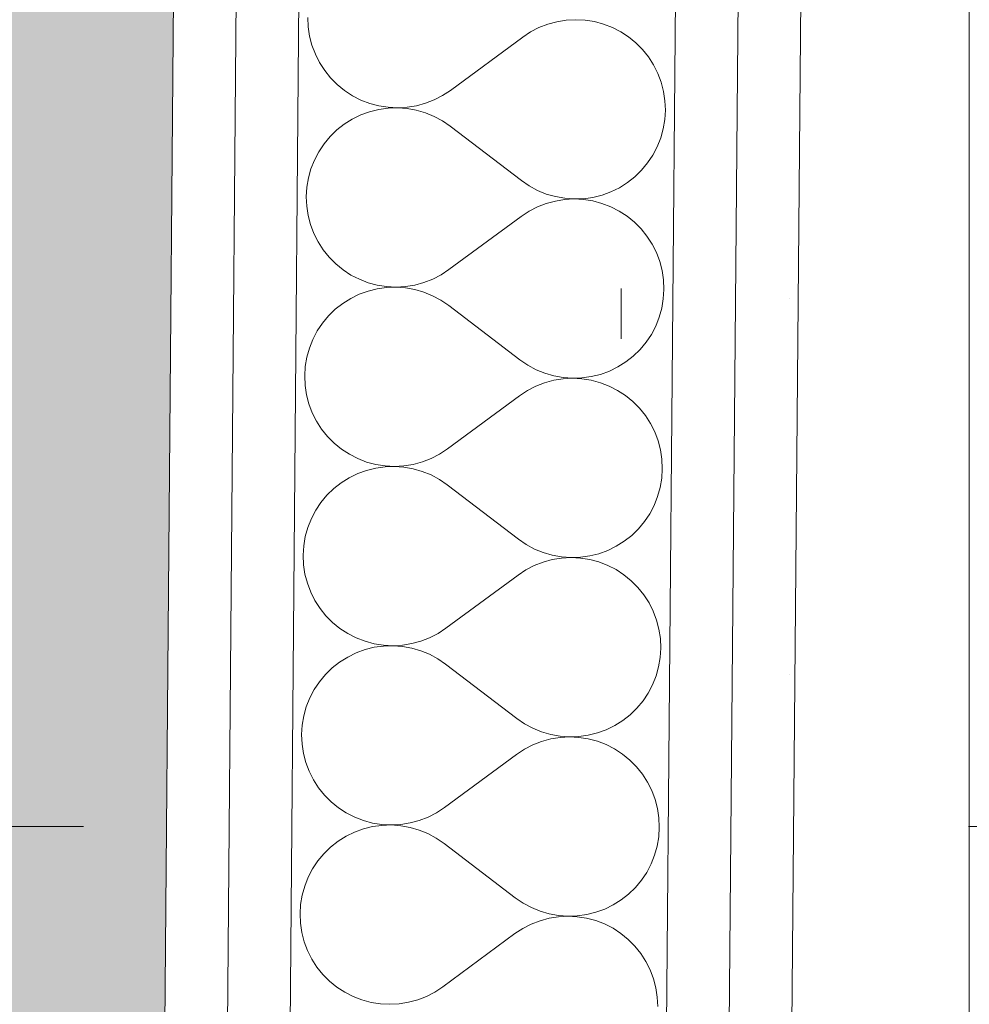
# Paper-space layout 'SA-902 Ruumi 103 siseviimistlused' of a CAD drawing. Header units: millimetres. Extents: x 15 to 415, y 5 to 292.
# Tile 65 of 108: x 137.17 to 139.06, y 161.37 to 163.33. Entities that reach past the tile are written whole.
import ezdxf
from ezdxf.xclip import XClip

# ---------------------------------------------------------------- set-up
doc = ezdxf.new("R2010")
doc.units = ezdxf.units.MM
doc.header["$MEASUREMENT"] = 0
doc.header["$XCLIPFRAME"] = 2
doc.linetypes.add('Dot & Dashed', pattern=[6.702778, 3.527778, -1.763889, 0, -1.411111])
doc.linetypes.add('Wipeout_Contour', pattern=[1000, 0, -1000])
for name, color, linetype in [('AR - Mööbel', 7, 'Continuous'), ('AR - Seinad SS 2', 7, 'Continuous'), ('AR - Seinad SS.ol', 7, 'Continuous'), ('AR - Teljed', 7, 'Continuous'), ('SA - põrandaviimistlus', 7, 'Continuous')]:
    doc.layers.add(name, color=color, linetype=linetype)
pattern_1 = [(0, (61.449, 53.2755), (0, 6), []), (90, (61.449, 53.2755), (-6, 0), [])]
pattern_2 = [(0, (61.4492, 53.2755), (0, 0.75), [0, -0.75])]

# ---------------------------------------------------------------- blocks, each defined once
blk = doc.blocks.new('*X12')
at = {"layer": 'AR - Seinad SS 2', "color": 5, "linetype": 'Continuous', "lineweight": 5}
for p, q in [((137.7398, 163.3352), (137.7406, 163.3164)), ((138.2361, 163.3266), (138.218, 163.3216)), ((138.2547, 163.3296), (138.2361, 163.3266)), ((138.2735, 163.3306), (138.2547, 163.3296)), ((138.2923, 163.3296), (138.2735, 163.3306)), ((138.3109, 163.3267), (138.2923, 163.3296)), ((138.3291, 163.3219), (138.3109, 163.3267)), ((137.7406, 163.3164), (137.7434, 163.2978)), ((138.1837, 163.3061), (138.168, 163.2958)), ((138.2004, 163.3148), (138.1837, 163.3061)), ((138.218, 163.3216), (138.2004, 163.3148)), ((138.3467, 163.3151), (138.3291, 163.3219)), ((138.3634, 163.3065), (138.3467, 163.3151)), ((138.3792, 163.2963), (138.3634, 163.3065)), ((137.7434, 163.2978), (137.7481, 163.2796)), ((138.168, 163.2958), (138.0242, 163.1899)), ((138.3938, 163.2844), (138.3792, 163.2963)), ((137.7481, 163.2796), (137.7548, 163.262)), ((138.407, 163.271), (138.3938, 163.2844)), ((138.4188, 163.2564), (138.407, 163.271)), ((137.7548, 163.262), (137.7632, 163.2452)), ((138.429, 163.2405), (138.4188, 163.2564)), ((137.7632, 163.2452), (137.7734, 163.2293)), ((137.7734, 163.2293), (137.7852, 163.2147)), ((138.4375, 163.2237), (138.429, 163.2405)), ((137.7852, 163.2147), (137.7985, 163.2013)), ((138.4441, 163.2061), (138.4375, 163.2237)), ((137.7985, 163.2013), (137.8131, 163.1894)), ((137.8131, 163.1894), (137.8288, 163.1792)), ((138.0085, 163.1795), (138.0242, 163.1899)), ((138.4488, 163.1879), (138.4441, 163.2061)), ((137.8288, 163.1792), (137.8456, 163.1706)), ((137.8456, 163.1706), (137.8632, 163.1638)), ((137.9742, 163.1641), (137.9918, 163.1709)), ((137.9918, 163.1709), (138.0085, 163.1795)), ((138.4516, 163.1693), (138.4488, 163.1879)), ((138.4525, 163.1505), (138.4516, 163.1693)), ((137.8813, 163.1519), (137.863, 163.1473)), ((137.8632, 163.1638), (137.8813, 163.159)), ((137.8813, 163.159), (137.8999, 163.1561)), ((137.8999, 163.1545), (137.8813, 163.1519)), ((137.8999, 163.1561), (137.9187, 163.1551)), ((137.9187, 163.1551), (137.8999, 163.1545)), ((137.9187, 163.1551), (137.9375, 163.1561)), ((137.9375, 163.1537), (137.9187, 163.1551)), ((137.9375, 163.1561), (137.9561, 163.1591)), ((137.956, 163.1504), (137.9375, 163.1537)), ((137.9741, 163.1451), (137.956, 163.1504)), ((137.9561, 163.1591), (137.9742, 163.1641)), ((138.4513, 163.1317), (138.4525, 163.1505)), ((137.8284, 163.1326), (137.8125, 163.1226)), ((137.8453, 163.1409), (137.8284, 163.1326)), ((137.863, 163.1473), (137.8453, 163.1409)), ((137.9915, 163.138), (137.9741, 163.1451)), ((138.0081, 163.1291), (137.9915, 163.138)), ((138.4482, 163.1131), (138.4513, 163.1317)), ((137.7977, 163.111), (137.7842, 163.0978)), ((137.8125, 163.1226), (137.7977, 163.111)), ((138.0236, 163.1185), (138.0081, 163.1291)), ((138.1655, 163.0101), (138.0236, 163.1185)), ((138.4431, 163.095), (138.4482, 163.1131)), ((137.7842, 163.0978), (137.7721, 163.0834)), ((138.4362, 163.0775), (138.4431, 163.095)), ((137.7721, 163.0834), (137.7617, 163.0677)), ((138.4275, 163.0609), (138.4362, 163.0775)), ((137.7617, 163.0677), (137.753, 163.0511)), ((138.417, 163.0452), (138.4275, 163.0609)), ((137.746, 163.0336), (137.741, 163.0154)), ((137.753, 163.0511), (137.746, 163.0336)), ((138.405, 163.0307), (138.417, 163.0452)), ((137.741, 163.0154), (137.7378, 162.9969)), ((138.3767, 163.006), (138.3915, 163.0176)), ((138.3915, 163.0176), (138.405, 163.0307)), ((137.7378, 162.9969), (137.7367, 162.9781)), ((138.1655, 163.0101), (138.1811, 162.9995)), ((138.1811, 162.9995), (138.1977, 162.9906)), ((138.3438, 162.9877), (138.3607, 162.996)), ((138.3607, 162.996), (138.3767, 163.006)), ((137.7367, 162.9781), (137.7375, 162.9593)), ((138.1977, 162.9906), (138.2151, 162.9834)), ((138.2151, 162.9834), (138.2331, 162.9782)), ((138.2331, 162.9782), (138.2517, 162.9748)), ((138.2704, 162.9735), (138.2516, 162.9724)), ((138.2517, 162.9748), (138.2704, 162.9735)), ((138.2704, 162.9735), (138.2892, 162.9741)), ((138.2892, 162.9725), (138.2704, 162.9735)), ((138.2892, 162.9741), (138.3079, 162.9767)), ((138.3079, 162.9767), (138.3261, 162.9813)), ((138.3261, 162.9813), (138.3438, 162.9877)), ((137.7375, 162.9593), (137.7403, 162.9407)), ((138.1974, 162.9577), (138.1806, 162.949)), ((138.2149, 162.9645), (138.1974, 162.9577)), ((138.2331, 162.9694), (138.2149, 162.9645)), ((138.2516, 162.9724), (138.2331, 162.9694)), ((138.3078, 162.9696), (138.2892, 162.9725)), ((138.326, 162.9647), (138.3078, 162.9696)), ((138.3436, 162.958), (138.326, 162.9647)), ((138.3603, 162.9494), (138.3436, 162.958)), ((137.7403, 162.9407), (137.7451, 162.9225)), ((138.1649, 162.9387), (138.0211, 162.8328)), ((138.1806, 162.949), (138.1649, 162.9387)), ((138.3761, 162.9391), (138.3603, 162.9494)), ((138.3907, 162.9273), (138.3761, 162.9391)), ((137.7451, 162.9225), (137.7517, 162.9049)), ((138.404, 162.9139), (138.3907, 162.9273)), ((138.4157, 162.8992), (138.404, 162.9139)), ((137.7517, 162.9049), (137.7601, 162.888)), ((138.4259, 162.8834), (138.4157, 162.8992)), ((137.7601, 162.888), (137.7703, 162.8722)), ((138.4344, 162.8666), (138.4259, 162.8834)), ((137.7703, 162.8722), (137.7821, 162.8575)), ((137.7821, 162.8575), (137.7954, 162.8442)), ((138.441, 162.849), (138.4344, 162.8666)), ((137.7954, 162.8442), (137.81, 162.8323)), ((138.4458, 162.8308), (138.441, 162.849)), ((137.81, 162.8323), (137.8257, 162.822)), ((137.8257, 162.822), (137.8425, 162.8135)), ((137.9887, 162.8138), (138.0054, 162.8224)), ((138.0054, 162.8224), (138.0211, 162.8328)), ((138.4486, 162.8122), (138.4458, 162.8308)), ((137.8425, 162.8135), (137.8601, 162.8067)), ((137.8601, 162.8067), (137.8782, 162.8018)), ((137.8782, 162.8018), (137.8968, 162.7989)), ((137.8968, 162.7973), (137.8782, 162.7947)), ((137.8968, 162.7989), (137.9156, 162.798)), ((137.9156, 162.798), (137.8968, 162.7973)), ((137.9156, 162.798), (137.9344, 162.799)), ((137.9344, 162.7966), (137.9156, 162.798)), ((137.9344, 162.799), (137.953, 162.802)), ((137.9529, 162.7933), (137.9344, 162.7966)), ((137.953, 162.802), (137.9712, 162.807)), ((137.9712, 162.807), (137.9887, 162.8138)), ((138.4494, 162.7934), (138.4486, 162.8122)), ((137.8422, 162.7837), (137.8253, 162.7755)), ((137.8599, 162.7902), (137.8422, 162.7837)), ((137.8782, 162.7947), (137.8599, 162.7902)), ((137.971, 162.788), (137.9529, 162.7933)), ((137.9884, 162.7809), (137.971, 162.788)), ((138.005, 162.772), (137.9884, 162.7809)), ((138.4482, 162.7746), (138.4494, 162.7934)), ((137.8094, 162.7655), (137.7946, 162.7538)), ((137.8253, 162.7755), (137.8094, 162.7655)), ((138.0205, 162.7613), (138.005, 162.772)), ((138.1625, 162.653), (138.0205, 162.7613)), ((138.4451, 162.756), (138.4482, 162.7746)), ((137.7811, 162.7407), (137.7691, 162.7262)), ((137.7946, 162.7538), (137.7811, 162.7407)), ((138.4331, 162.7204), (138.4401, 162.7379)), ((138.4401, 162.7379), (138.4451, 162.756)), ((137.7691, 162.7262), (137.7586, 162.7106)), ((138.4244, 162.7037), (138.4331, 162.7204)), ((137.7586, 162.7106), (137.7499, 162.6939)), ((138.4139, 162.6881), (138.4244, 162.7037)), ((137.7499, 162.6939), (137.7429, 162.6764)), ((138.4019, 162.6736), (138.4139, 162.6881)), ((137.7429, 162.6764), (137.7379, 162.6583)), ((138.3736, 162.6489), (138.3884, 162.6605)), ((138.3884, 162.6605), (138.4019, 162.6736)), ((137.7347, 162.6397), (137.7336, 162.621)), ((137.7379, 162.6583), (137.7347, 162.6397)), ((138.1625, 162.653), (138.178, 162.6424)), ((138.178, 162.6424), (138.1946, 162.6334)), ((138.3577, 162.6389), (138.3736, 162.6489)), ((137.7336, 162.621), (137.7344, 162.6022)), ((138.1946, 162.6334), (138.212, 162.6263)), ((138.212, 162.6263), (138.2301, 162.621)), ((138.2301, 162.621), (138.2486, 162.6177)), ((138.3048, 162.6196), (138.3231, 162.6241)), ((138.3231, 162.6241), (138.3407, 162.6306)), ((138.3407, 162.6306), (138.3577, 162.6389)), ((137.7344, 162.6022), (137.7372, 162.5835)), ((138.1943, 162.6005), (138.1776, 162.5919)), ((138.2118, 162.6074), (138.1943, 162.6005)), ((138.23, 162.6123), (138.2118, 162.6074)), ((138.2486, 162.6153), (138.23, 162.6123)), ((138.2486, 162.6177), (138.2674, 162.6164)), ((138.2674, 162.6163), (138.2486, 162.6153)), ((138.2674, 162.6164), (138.2862, 162.617)), ((138.2861, 162.6154), (138.2674, 162.6163)), ((138.3047, 162.6125), (138.2861, 162.6154)), ((138.2862, 162.617), (138.3048, 162.6196)), ((138.3229, 162.6076), (138.3047, 162.6125)), ((138.3405, 162.6008), (138.3229, 162.6076)), ((138.3572, 162.5923), (138.3405, 162.6008)), ((137.7372, 162.5835), (137.742, 162.5653)), ((138.1618, 162.5815), (138.0181, 162.4756)), ((138.1776, 162.5919), (138.1618, 162.5815)), ((138.373, 162.582), (138.3572, 162.5923)), ((138.3876, 162.5701), (138.373, 162.582)), ((137.742, 162.5653), (137.7486, 162.5477)), ((138.4009, 162.5568), (138.3876, 162.5701)), ((137.7486, 162.5477), (137.7571, 162.5309)), ((138.4127, 162.5421), (138.4009, 162.5568)), ((138.4228, 162.5263), (138.4127, 162.5421)), ((137.7571, 162.5309), (137.7672, 162.5151)), ((138.4313, 162.5095), (138.4228, 162.5263)), ((137.7672, 162.5151), (137.779, 162.5004)), ((138.4379, 162.4918), (138.4313, 162.5095)), ((137.779, 162.5004), (137.7923, 162.4871)), ((137.7923, 162.4871), (137.8069, 162.4752)), ((138.4427, 162.4736), (138.4379, 162.4918)), ((137.8069, 162.4752), (137.8227, 162.4649)), ((137.8227, 162.4649), (137.8394, 162.4563)), ((137.9856, 162.4567), (138.0023, 162.4653)), ((138.0023, 162.4653), (138.0181, 162.4756)), ((138.4455, 162.455), (138.4427, 162.4736)), ((137.8394, 162.4563), (137.857, 162.4496)), ((137.857, 162.4496), (137.8752, 162.4447)), ((137.8752, 162.4447), (137.8938, 162.4418)), ((137.9313, 162.4419), (137.9499, 162.4449)), ((137.9499, 162.4449), (137.9681, 162.4498)), ((137.9681, 162.4498), (137.9856, 162.4567)), ((138.4463, 162.4362), (138.4455, 162.455)), ((137.8392, 162.4266), (137.8223, 162.4183)), ((137.8568, 162.433), (137.8392, 162.4266)), ((137.8751, 162.4376), (137.8568, 162.433)), ((137.8937, 162.4402), (137.8751, 162.4376)), ((137.9126, 162.4408), (137.8937, 162.4402)), ((137.8938, 162.4418), (137.9126, 162.4408)), ((137.9126, 162.4408), (137.9313, 162.4419)), ((137.9313, 162.4395), (137.9126, 162.4408)), ((137.9498, 162.4361), (137.9313, 162.4395)), ((137.9679, 162.4309), (137.9498, 162.4361)), ((137.9853, 162.4238), (137.9679, 162.4309)), ((138.0019, 162.4148), (137.9853, 162.4238)), ((138.4452, 162.4174), (138.4463, 162.4362)), ((137.8063, 162.4083), (137.7915, 162.3967)), ((137.8223, 162.4183), (137.8063, 162.4083)), ((138.0174, 162.4042), (138.0019, 162.4148)), ((138.1594, 162.2958), (138.0174, 162.4042)), ((138.442, 162.3989), (138.4452, 162.4174)), ((137.7915, 162.3967), (137.778, 162.3836)), ((138.437, 162.3808), (138.442, 162.3989)), ((137.766, 162.3691), (137.7555, 162.3535)), ((137.778, 162.3836), (137.766, 162.3691)), ((138.43, 162.3633), (138.437, 162.3808)), ((137.7555, 162.3535), (137.7468, 162.3368)), ((138.4108, 162.3309), (138.4213, 162.3466)), ((138.4213, 162.3466), (138.43, 162.3633)), ((137.7468, 162.3368), (137.7398, 162.3193)), ((138.3988, 162.3165), (138.4108, 162.3309)), ((137.7398, 162.3193), (137.7348, 162.3012)), ((138.3853, 162.3034), (138.3988, 162.3165)), ((137.7348, 162.3012), (137.7317, 162.2826)), ((138.1594, 162.2958), (138.1749, 162.2852)), ((138.3546, 162.2817), (138.3705, 162.2917)), ((138.3705, 162.2917), (138.3853, 162.3034)), ((137.7317, 162.2826), (137.7305, 162.2638)), ((138.1749, 162.2852), (138.1915, 162.2763)), ((138.1915, 162.2763), (138.2089, 162.2692)), ((138.2089, 162.2692), (138.227, 162.2639)), ((138.3017, 162.2625), (138.32, 162.267)), ((138.32, 162.267), (138.3377, 162.2735)), ((138.3377, 162.2735), (138.3546, 162.2817)), ((137.7305, 162.2638), (137.7313, 162.245)), ((138.2087, 162.2502), (138.1912, 162.2434)), ((138.2269, 162.2552), (138.2087, 162.2502)), ((138.2455, 162.2582), (138.2269, 162.2552)), ((138.227, 162.2639), (138.2455, 162.2606)), ((138.2455, 162.2606), (138.2643, 162.2592)), ((138.2643, 162.2592), (138.2455, 162.2582)), ((138.2643, 162.2592), (138.2831, 162.2599)), ((138.2831, 162.2583), (138.2643, 162.2592)), ((138.2831, 162.2599), (138.3017, 162.2625)), ((138.3017, 162.2553), (138.2831, 162.2583)), ((138.3198, 162.2505), (138.3017, 162.2553)), ((138.3374, 162.2437), (138.3198, 162.2505)), ((137.7313, 162.245), (137.7341, 162.2264)), ((138.1745, 162.2348), (138.1588, 162.2244)), ((138.1912, 162.2434), (138.1745, 162.2348)), ((138.3542, 162.2352), (138.3374, 162.2437)), ((138.3699, 162.2249), (138.3542, 162.2352)), ((137.7341, 162.2264), (137.7389, 162.2082)), ((137.7389, 162.2082), (137.7455, 162.1906)), ((138.1588, 162.2244), (138.015, 162.1185)), ((138.3845, 162.213), (138.3699, 162.2249)), ((138.3978, 162.1996), (138.3845, 162.213)), ((137.7455, 162.1906), (137.754, 162.1738)), ((138.4096, 162.185), (138.3978, 162.1996)), ((137.754, 162.1738), (137.7642, 162.1579)), ((138.4198, 162.1691), (138.4096, 162.185)), ((138.4282, 162.1523), (138.4198, 162.1691)), ((137.7642, 162.1579), (137.7759, 162.1433)), ((138.4348, 162.1347), (138.4282, 162.1523)), ((137.7759, 162.1433), (137.7892, 162.1299)), ((137.7892, 162.1299), (137.8038, 162.118)), ((138.4396, 162.1165), (138.4348, 162.1347)), ((137.8038, 162.118), (137.8196, 162.1078)), ((137.9993, 162.1082), (138.015, 162.1185)), ((138.4424, 162.0979), (138.4396, 162.1165)), ((137.8196, 162.1078), (137.8363, 162.0992)), ((137.8363, 162.0992), (137.8539, 162.0925)), ((137.8539, 162.0925), (137.8721, 162.0876)), ((137.9468, 162.0878), (137.965, 162.0927)), ((137.965, 162.0927), (137.9825, 162.0995)), ((137.9825, 162.0995), (137.9993, 162.1082)), ((138.4432, 162.0791), (138.4424, 162.0979)), ((137.8538, 162.0759), (137.8361, 162.0695)), ((137.872, 162.0805), (137.8538, 162.0759)), ((137.8907, 162.0831), (137.872, 162.0805)), ((137.8721, 162.0876), (137.8907, 162.0847)), ((137.8907, 162.0847), (137.9095, 162.0837)), ((137.9095, 162.0837), (137.8907, 162.0831)), ((137.9095, 162.0837), (137.9283, 162.0847)), ((137.9282, 162.0823), (137.9095, 162.0837)), ((137.9468, 162.079), (137.9282, 162.0823)), ((137.9283, 162.0847), (137.9468, 162.0878)), ((137.9648, 162.0738), (137.9468, 162.079)), ((137.9823, 162.0666), (137.9648, 162.0738)), ((138.4421, 162.0603), (138.4432, 162.0791)), ((137.8032, 162.0512), (137.7884, 162.0396)), ((137.8192, 162.0612), (137.8032, 162.0512)), ((137.8361, 162.0695), (137.8192, 162.0612)), ((137.9988, 162.0577), (137.9823, 162.0666)), ((138.0144, 162.0471), (137.9988, 162.0577)), ((138.4389, 162.0418), (138.4421, 162.0603)), ((137.7884, 162.0396), (137.7749, 162.0264)), ((138.1563, 161.9387), (138.0144, 162.0471)), ((138.4339, 162.0236), (138.4389, 162.0418)), ((137.7629, 162.012), (137.7524, 161.9963)), ((137.7749, 162.0264), (137.7629, 162.012)), ((138.4269, 162.0061), (138.4339, 162.0236)), ((137.7524, 161.9963), (137.7437, 161.9797)), ((138.4182, 161.9895), (138.4269, 162.0061)), ((137.7437, 161.9797), (137.7368, 161.9622)), ((138.3957, 161.9593), (138.4078, 161.9738)), ((138.4078, 161.9738), (138.4182, 161.9895)), ((137.7368, 161.9622), (137.7317, 161.944)), ((138.3822, 161.9462), (138.3957, 161.9593)), ((137.7317, 161.944), (137.7286, 161.9255)), ((138.1563, 161.9387), (138.1718, 161.9281)), ((138.3515, 161.9246), (138.3674, 161.9346)), ((138.3674, 161.9346), (138.3822, 161.9462)), ((137.7286, 161.9255), (137.7274, 161.9067)), ((138.1718, 161.9281), (138.1884, 161.9192)), ((138.1884, 161.9192), (138.2058, 161.912)), ((138.3169, 161.9099), (138.3346, 161.9163)), ((138.3346, 161.9163), (138.3515, 161.9246)), ((137.7274, 161.9067), (137.7283, 161.8879)), ((138.2238, 161.898), (138.2057, 161.8931)), ((138.2058, 161.912), (138.2239, 161.9068)), ((138.2424, 161.901), (138.2238, 161.898)), ((138.2239, 161.9068), (138.2424, 161.9035)), ((138.2424, 161.9035), (138.2612, 161.9021)), ((138.2612, 161.9021), (138.2424, 161.901)), ((138.2612, 161.9021), (138.28, 161.9027)), ((138.28, 161.9011), (138.2612, 161.9021)), ((138.28, 161.9027), (138.2986, 161.9053)), ((138.2986, 161.8982), (138.28, 161.9011)), ((138.2986, 161.9053), (138.3169, 161.9099)), ((138.3168, 161.8933), (138.2986, 161.8982)), ((137.7283, 161.8879), (137.7311, 161.8693)), ((138.1714, 161.8776), (138.1557, 161.8673)), ((138.1881, 161.8863), (138.1714, 161.8776)), ((138.2057, 161.8931), (138.1881, 161.8863)), ((138.3343, 161.8866), (138.3168, 161.8933)), ((138.3511, 161.878), (138.3343, 161.8866)), ((138.3668, 161.8678), (138.3511, 161.878)), ((137.7311, 161.8693), (137.7358, 161.8511)), ((138.1557, 161.8673), (138.0119, 161.7614)), ((138.3814, 161.8559), (138.3668, 161.8678)), ((138.3947, 161.8425), (138.3814, 161.8559)), ((137.7358, 161.8511), (137.7424, 161.8335)), ((138.4065, 161.8278), (138.3947, 161.8425)), ((137.7424, 161.8335), (137.7509, 161.8166)), ((137.7509, 161.8166), (137.7611, 161.8008)), ((138.4167, 161.812), (138.4065, 161.8278)), ((137.7611, 161.8008), (137.7729, 161.7861)), ((138.4251, 161.7952), (138.4167, 161.812)), ((137.7729, 161.7861), (137.7861, 161.7728)), ((138.4318, 161.7776), (138.4251, 161.7952)), ((138.4365, 161.7594), (138.4318, 161.7776)), ((137.7861, 161.7728), (137.8007, 161.7609)), ((137.8007, 161.7609), (137.8165, 161.7506)), ((137.9962, 161.751), (138.0119, 161.7614)), ((138.4393, 161.7408), (138.4365, 161.7594)), ((137.8165, 161.7506), (137.8332, 161.7421)), ((137.8332, 161.7421), (137.8508, 161.7353)), ((137.9619, 161.7356), (137.9795, 161.7424)), ((137.9795, 161.7424), (137.9962, 161.751)), ((138.4401, 161.722), (138.4393, 161.7408)), ((137.8507, 161.7188), (137.833, 161.7123)), ((137.8689, 161.7233), (137.8507, 161.7188)), ((137.8508, 161.7353), (137.869, 161.7305)), ((137.8876, 161.7259), (137.8689, 161.7233)), ((137.869, 161.7305), (137.8876, 161.7275)), ((137.8876, 161.7275), (137.9064, 161.7266)), ((137.9064, 161.7266), (137.8876, 161.7259)), ((137.9064, 161.7266), (137.9252, 161.7276)), ((137.9252, 161.7252), (137.9064, 161.7266)), ((137.9252, 161.7276), (137.9438, 161.7306)), ((137.9437, 161.7219), (137.9252, 161.7252)), ((137.9618, 161.7166), (137.9437, 161.7219)), ((137.9438, 161.7306), (137.9619, 161.7356)), ((138.439, 161.7032), (138.4401, 161.722)), ((137.8161, 161.7041), (137.8001, 161.6941)), ((137.833, 161.7123), (137.8161, 161.7041)), ((137.9792, 161.7095), (137.9618, 161.7166)), ((137.9957, 161.7006), (137.9792, 161.7095)), ((138.0113, 161.69), (137.9957, 161.7006)), ((138.4359, 161.6846), (138.439, 161.7032)), ((137.7853, 161.6824), (137.7719, 161.6693)), ((137.8001, 161.6941), (137.7853, 161.6824)), ((138.1532, 161.5816), (138.0113, 161.69)), ((138.4308, 161.6665), (138.4359, 161.6846)), ((137.7719, 161.6693), (137.7598, 161.6549)), ((138.4239, 161.649), (138.4308, 161.6665)), ((137.7494, 161.6392), (137.7406, 161.6225)), ((137.7598, 161.6549), (137.7494, 161.6392)), ((138.4151, 161.6323), (138.4239, 161.649)), ((137.7406, 161.6225), (137.7337, 161.605)), ((138.4047, 161.6167), (138.4151, 161.6323)), ((137.7337, 161.605), (137.7286, 161.5869)), ((138.3791, 161.5891), (138.3926, 161.6022)), ((138.3926, 161.6022), (138.4047, 161.6167)), ((137.7286, 161.5869), (137.7255, 161.5684)), ((138.1532, 161.5816), (138.1687, 161.571)), ((138.3643, 161.5775), (138.3791, 161.5891)), ((137.7255, 161.5684), (137.7243, 161.5496)), ((138.1687, 161.571), (138.1853, 161.562)), ((138.1853, 161.562), (138.2027, 161.5549)), ((138.3315, 161.5592), (138.3484, 161.5675)), ((138.3484, 161.5675), (138.3643, 161.5775)), ((137.7243, 161.5496), (137.7252, 161.5308)), ((138.2027, 161.5549), (138.2208, 161.5497)), ((138.2393, 161.5439), (138.2207, 161.5409)), ((138.2208, 161.5497), (138.2393, 161.5463)), ((138.2393, 161.5463), (138.2581, 161.545)), ((138.2581, 161.5449), (138.2393, 161.5439)), ((138.2581, 161.545), (138.2769, 161.5456)), ((138.2769, 161.544), (138.2581, 161.5449)), ((138.2769, 161.5456), (138.2956, 161.5482)), ((138.2955, 161.5411), (138.2769, 161.544)), ((138.3137, 161.5362), (138.2955, 161.5411)), ((138.2956, 161.5482), (138.3138, 161.5527)), ((138.3138, 161.5527), (138.3315, 161.5592)), ((137.7252, 161.5308), (137.728, 161.5122)), ((138.185, 161.5291), (138.1683, 161.5205)), ((138.2026, 161.536), (138.185, 161.5291)), ((138.2207, 161.5409), (138.2026, 161.536)), ((138.3312, 161.5295), (138.3137, 161.5362)), ((138.348, 161.5209), (138.3312, 161.5295)), ((137.728, 161.5122), (137.7327, 161.4939)), ((138.1526, 161.5102), (138.0088, 161.4042)), ((138.1683, 161.5205), (138.1526, 161.5102)), ((138.3638, 161.5106), (138.348, 161.5209)), ((138.3784, 161.4987), (138.3638, 161.5106)), ((137.7327, 161.4939), (137.7394, 161.4763)), ((138.3916, 161.4854), (138.3784, 161.4987)), ((138.4034, 161.4707), (138.3916, 161.4854)), ((137.7394, 161.4763), (137.7478, 161.4595)), ((138.4136, 161.4549), (138.4034, 161.4707)), ((137.7478, 161.4595), (137.758, 161.4437)), ((137.758, 161.4437), (137.7698, 161.429)), ((138.422, 161.4381), (138.4136, 161.4549)), ((137.7698, 161.429), (137.783, 161.4157)), ((138.4287, 161.4205), (138.422, 161.4381)), ((137.783, 161.4157), (137.7976, 161.4038)), ((137.7976, 161.4038), (137.8134, 161.3935)), ((137.9931, 161.3939), (138.0088, 161.4042)), ((138.4334, 161.4022), (138.4287, 161.4205)), ((137.8134, 161.3935), (137.8302, 161.3849)), ((137.8302, 161.3849), (137.8477, 161.3782)), ((137.9588, 161.3784), (137.9764, 161.3853)), ((137.9764, 161.3853), (137.9931, 161.3939)), ((138.4362, 161.3836), (138.4334, 161.4022)), ((137.8477, 161.3782), (137.8659, 161.3733)), ((137.8659, 161.3733), (137.8845, 161.3704)), ((137.8845, 161.3704), (137.9033, 161.3695)), ((137.9033, 161.3695), (137.9221, 161.3705)), ((137.9221, 161.3705), (137.9407, 161.3735)), ((137.9407, 161.3735), (137.9588, 161.3784)), ((138.4371, 161.3648), (138.4362, 161.3836))]:
    blk.add_line(p, q, dxfattribs=at)
blk = doc.blocks.new('Drawing_1_1', base_point=(61.4492, 53.2755))
at = {"layer": 'SA - põrandaviimistlus', "linetype": 'Continuous', "lineweight": 13}
h = blk.add_hatch(dxfattribs=at)
h.set_pattern_fill('Grid_600x600_0001', color=254, style=0, pattern_type=2)
h.set_pattern_definition(pattern_1)
h.paths.add_polyline_path([(105.7208, 218.2439), (105.3855, 198.5263), (106.7362, 198.5157), (106.695, 195.5371), (108.166, 195.5371), (108.166, 192.7674), (134.0153, 192.7674), (134.0153, 195.5371), (134.3038, 195.5371), (134.3005, 197.8813), (142.2021, 197.8926), (142.2299, 199.9856), (149.4293, 199.8898), (149.4042, 196.9587), (152.2617, 196.9631), (152.2674, 193.1631), (188.5829, 193.2183), (188.5771, 197.0183), (193.4664, 197.0256), (193.4664, 198.218), (199.1664, 198.218), (199.1664, 197.0342), (214.2761, 197.0571), (214.287, 189.8571), (213.6422, 189.8564), (213.261, 163.4127), (213.958, 163.4151), (213.9783, 157.5651), (211.7245, 157.5838), (211.3334, 131.1908), (212.7833, 131.1693), (212.7796, 130.9251), (213.9015, 130.9274), (213.9141, 125.2274), (190.8191, 125.1962), (190.8148, 127.8435), (145.5167, 127.7839), (145.5191, 125.1365), (140.6255, 125.1301), (140.5897, 115.8428), (138.3326, 115.8516), (138.1789, 76.1598), (140.4364, 76.1508), (140.4185, 64.8477), (197.7154, 64.9384), (197.7542, 97.4524), (212.7335, 97.4163), (212.6893, 96.6167), (213.6747, 96.6143), (213.6653, 92.6401), (238.6651, 92.58), (238.6746, 96.5545), (243.2953, 96.5434), (244.2005, 96.5413), (244.2005, 125.2943), (238.9141, 125.2826), (238.9015, 130.9826), (240.0614, 130.9851), (240.061, 131.1851), (242.9637, 131.1502), (242.9617, 130.9915), (244.2005, 130.9943), (244.2005, 189.9025), (243.683, 189.9017), (243.2878, 157.6251), (239.6868, 157.6545), (239.6665, 163.5044), (240.4597, 163.5072), (240.7828, 189.8973), (240.0672, 189.8962), (240.0563, 197.0962), (244.2005, 197.1025), (244.2005, 199.0362), (201.1664, 199.0362), (201.1664, 212.4455), (209.7608, 212.4455, -0.068715), (209.0369, 214.4234), (199.1664, 214.4455), (199.1664, 211.518), (193.4664, 211.518), (193.4253, 233.3489), (149.8744, 233.3468), (149.7918, 227.137), (142.5924, 227.2328), (142.7036, 235.5863), (114.9286, 235.5863), (114.9286, 218.1863), (107.0505, 218.1863)])
h.paths.add_polyline_path([(145.6255, 67.9384), (145.6255, 122.2274), (205.9093, 122.2274), (205.9093, 100.4524), (190.7569, 100.4524), (190.7569, 67.9384)], flags=0)
h.paths.add_polyline_path([(215.9142, 134.2782), (215.9142, 189.0956), (236.9141, 189.0956), (236.9141, 134.2782)], flags=0)
h.paths.add_polyline_path([(215.9142, 100.4524), (215.9142, 122.2274), (236.9141, 122.2274), (236.9141, 100.4524)], flags=0)
h = blk.add_hatch(dxfattribs=at)
h.set_pattern_fill('Grid_600x600_0001', color=254, style=0, pattern_type=2)
h.set_pattern_definition(pattern_1)
h.paths.add_polyline_path([(140.6957, 130.8302), (145.5116, 130.8365), (145.5162, 128.1839), (190.8143, 128.2435), (190.8116, 130.8962), (209.8793, 130.9213), (209.8836, 131.2123), (211.3334, 131.1908), (211.7245, 157.5838), (210.2747, 157.6053), (210.4629, 170.3084), (208.1631, 170.3405), (208.4193, 189.8482), (188.5881, 189.8182), (188.5835, 192.7882), (152.2628, 192.7331), (152.2673, 189.7631), (141.0691, 189.7461), (141.01, 180.4123), (138.7767, 180.4264), (138.5205, 140.0058), (140.7538, 139.9916)])
h.paths.add_polyline_path([(145.6255, 134.2782), (145.6255, 185.9556), (205.9093, 185.9556), (205.9093, 134.2782)], flags=0)
at = {"layer": 'SA - põrandaviimistlus', "linetype": 'Continuous', "lineweight": 20}
h = blk.add_hatch(dxfattribs=at)
h.set_pattern_fill('Carpet_tihe_0001', color=252, style=0, pattern_type=2)
h.set_pattern_definition([(45, (61.4492, 56.2755), (-0.954594, 0.954594), [0, -0.9, 0, -1.35]), (110, (64.4492, 56.2755), (1.268585, 0.461727), [0, -0.66, 0, -1.14])])
h.paths.add_polyline_path([(74.616, 140.1632), (78.2447, 139.8436), (80.8822, 185.741), (131.31, 185.7388), (130.9619, 130.8174), (134.9956, 130.8227), (135.0539, 140.0278), (137.3634, 140.0131), (137.6195, 180.4338), (135.3101, 180.4484), (135.369, 189.7386), (126.0906, 189.7282), (126.0907, 191.3674), (116.0907, 191.3674), (116.0906, 189.7371), (108.166, 189.7371), (101.0209, 189.7371), (78.9241, 189.7371), (76.9759, 189.7371), (75.9065, 154.8183)])
at = {"layer": 'AR - Mööbel', "color": 252, "linetype": 'Continuous', "lineweight": 13}
blk.add_line((139.0581, 160.5796), (139.0581, 170.215), dxfattribs=at)
at = {"layer": 'SA - põrandaviimistlus', "color": 252, "linetype": 'Continuous', "lineweight": 13, "flags": 128}
for points in [[(140.6957, 130.8302), (140.7538, 139.9916), (138.5205, 140.0058), (138.7767, 180.4264), (141.01, 180.4123), (141.0691, 189.7461), (152.2673, 189.7631), (152.2628, 192.7331), (188.5835, 192.7882), (188.5881, 189.8182), (208.4193, 189.8482), (208.1631, 170.3405), (210.4629, 170.3084), (210.2747, 157.6053), (211.7245, 157.5838), (211.3334, 131.1908), (209.8836, 131.2123), (209.8793, 130.9213), (190.8116, 130.8962), (190.8143, 128.2435), (145.5162, 128.1839), (145.5116, 130.8365)], [(74.616, 140.1632), (78.2447, 139.8436), (80.8822, 185.741), (131.31, 185.7388), (130.9619, 130.8174), (134.9956, 130.8227), (135.0539, 140.0278), (137.3634, 140.0131), (137.6195, 180.4338), (135.3101, 180.4484), (135.369, 189.7386), (126.0906, 189.7282), (126.0907, 191.3674), (116.0907, 191.3674), (116.0906, 189.7371), (108.166, 189.7371), (101.0209, 189.7371), (78.9241, 189.7371), (76.9759, 189.7371), (75.9065, 154.8183)]]:
    blk.add_lwpolyline(points, close=True, dxfattribs=at)
at = {"color": 254, "linetype": 'Wipeout_Contour', "lineweight": 0, "ltscale": 849.059897}
blk.add_wipeout([(138.5204, 139.9931), (138.8695, 180.4263), (138.7445, 180.4274), (138.3954, 139.9942)], dxfattribs=at).dxf.layer = 'AR - Seinad SS 2'
at = {"layer": 'AR - Seinad SS 2', "linetype": 'Continuous', "lineweight": 13}
h = blk.add_hatch(dxfattribs=at)
h.set_pattern_fill('Gypsum_0001', color=5, style=0, pattern_type=2)
h.set_pattern_definition(pattern_2)
h.paths.add_polyline_path([(138.5204, 139.9931), (138.8695, 180.4263), (138.7445, 180.4274), (138.3954, 139.9942)])
at = {"color": 254, "linetype": 'Wipeout_Contour', "lineweight": 0, "ltscale": 848.734995}
blk.add_wipeout([(138.3954, 139.9942), (138.7445, 180.4274), (138.6195, 180.4285), (138.2704, 139.9952)], dxfattribs=at).dxf.layer = 'AR - Seinad SS 2'
at = {"layer": 'AR - Seinad SS 2', "linetype": 'Continuous', "lineweight": 13}
h = blk.add_hatch(dxfattribs=at)
h.set_pattern_fill('Gypsum_0001', color=5, style=0, pattern_type=2)
h.set_pattern_definition(pattern_2)
h.paths.add_polyline_path([(138.3954, 139.9942), (138.7445, 180.4274), (138.6195, 180.4285), (138.2704, 139.9952)])
at = {"color": 254, "linetype": 'Wipeout_Contour', "lineweight": 0, "ltscale": 847.557853}
blk.add_wipeout([(138.2704, 139.9952), (138.6195, 180.4285), (137.8695, 180.4349), (137.5204, 140.0017)], dxfattribs=at).dxf.layer = 'AR - Seinad SS 2'
at = {"layer": 'AR - Seinad SS 2', "color": 5, "linetype": 'Continuous', "lineweight": 9}
for p, q in [((138.2704, 139.9952), (138.6195, 180.4285)), ((138.3954, 139.9942), (138.7445, 180.4274))]:
    blk.add_line(p, q, dxfattribs=at)
at = {"layer": 'AR - Seinad SS 2', "color": 5, "linetype": 'Continuous', "lineweight": 9, "flags": 128}
blk.add_lwpolyline([(138.5204, 139.9931), (138.8695, 180.4263)], dxfattribs=at)
at = {"layer": 'AR - Teljed', "color": 251, "linetype": 'Dot & Dashed', "lineweight": 13}
blk.add_line((138.3642, 48.5589), (138.3642, 266.399), dxfattribs=at)
at = {"layer": 'AR - Seinad SS.ol', "color": 7, "linetype": 'Continuous', "lineweight": 13}
blk.add_blockref('*X12', (0, 0), dxfattribs=at)
at = {"color": 254, "linetype": 'Wipeout_Contour', "lineweight": 0, "ltscale": 846.465428}
blk.add_wipeout([(137.5204, 140.0017), (137.8695, 180.4349), (137.7445, 180.436), (137.3954, 140.0028)], dxfattribs=at).dxf.layer = 'AR - Seinad SS 2'
at = {"layer": 'AR - Seinad SS 2', "linetype": 'Continuous', "lineweight": 13}
h = blk.add_hatch(dxfattribs=at)
h.set_pattern_fill('Gypsum_0001', color=5, style=0, pattern_type=2)
h.set_pattern_definition(pattern_2)
h.paths.add_polyline_path([(137.5204, 140.0017), (137.8695, 180.4349), (137.7445, 180.436), (137.3954, 140.0028)])
at = {"color": 254, "linetype": 'Wipeout_Contour', "lineweight": 0, "ltscale": 846.141885}
blk.add_wipeout([(137.3954, 140.0028), (137.7445, 180.436), (137.6195, 180.4371), (137.2705, 140.0039)], dxfattribs=at).dxf.layer = 'AR - Seinad SS 2'
at = {"layer": 'AR - Seinad SS 2', "linetype": 'Continuous', "lineweight": 13}
h = blk.add_hatch(dxfattribs=at)
h.set_pattern_fill('Gypsum_0001', color=5, style=0, pattern_type=2)
h.set_pattern_definition(pattern_2)
h.paths.add_polyline_path([(137.3954, 140.0028), (137.7445, 180.436), (137.6195, 180.4371), (137.2705, 140.0039)])
at = {"layer": 'AR - Seinad SS 2', "color": 5, "linetype": 'Continuous', "lineweight": 9}
for p, q in [((137.3954, 140.0028), (137.7445, 180.436)), ((137.5204, 140.0017), (137.8695, 180.4349))]:
    blk.add_line(p, q, dxfattribs=at)
at = {"layer": 'AR - Seinad SS 2', "color": 5, "linetype": 'Continuous', "lineweight": 9, "flags": 128}
blk.add_lwpolyline([(137.6195, 180.4371), (137.2705, 140.0039)], dxfattribs=at)
at = {"layer": 'AR - Teljed', "color": 251, "linetype": 'Dot & Dashed', "lineweight": 13}
blk.add_line((52.1314, 161.7239), (244.2005, 161.7239), dxfattribs=at)

psp = doc.layouts.new('SA-902 Ruumi 103 siseviimistlused')

# ---------------------------------------------------------------- block references
at = {"color": 7, "linetype": 'Continuous', "lineweight": 13}
ref = psp.add_blockref('Drawing_1_1', (61.4492, 53.2755), dxfattribs=at)
XClip(ref).set_block_clipping_path([(24.1555726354, 26.0866641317), (244.2005401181, 283.9995795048)])

doc.saveas('drawing.dxf')
